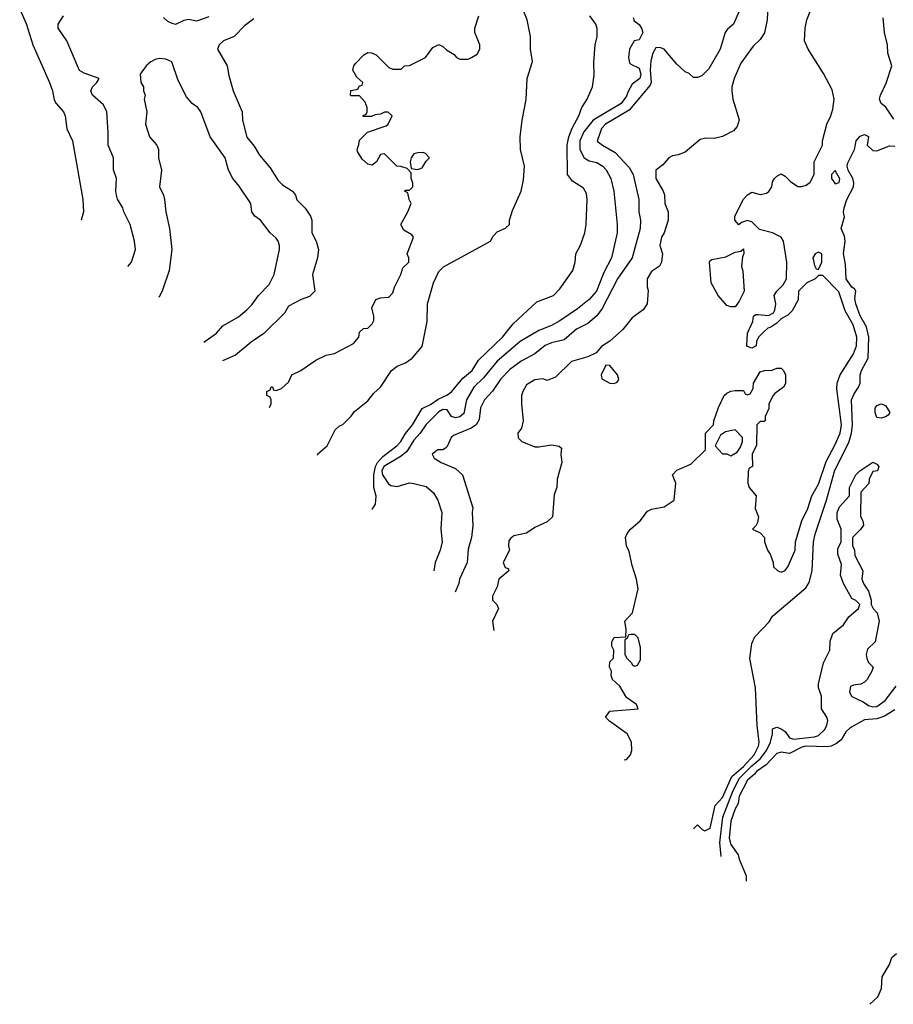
# Model space of a CAD drawing. Header units: inches. Extents: x 1793402 to 1900366, y 320852 to 470679.
# Tile 6 of 256: x 1844101 to 1848288, y 333674 to 338391. Entities that reach past the tile are written whole.
import ezdxf

# ---------------------------------------------------------------- set-up
doc = ezdxf.new("R2010")
doc.units = ezdxf.units.IN
doc.header["$MEASUREMENT"] = 0
doc.layers.add('B8343', color=7, linetype='Continuous')

msp = doc.modelspace()

# ---------------------------------------------------------------- linework, layer by layer
at = {"layer": 'B8343', "color": 4}
for points, elevation in [([(1845528.1, 336305.3), (1845530, 336311.3), (1845575.3, 336350), (1845613.6, 336426.4), (1845634.6, 336445.4), (1845650, 336452), (1845690, 336492), (1845705.6, 336514.4), (1845770, 336564.7), (1845798.6, 336601.4), (1845830, 336631.3), (1845884, 336710), (1845910, 336730.8), (1845950, 336746.8), (1845982, 336770), (1846030, 336824.7), (1846054.8, 336945.2), (1846056, 337030), (1846085.2, 337130), (1846110, 337184.7), (1846132.9, 337207.1), (1846358, 337330), (1846370, 337354), (1846390, 337374), (1846430, 337392), (1846448, 337410), (1846448.7, 337430), (1846463.2, 337476.8), (1846504, 337570), (1846516.5, 337623.5), (1846520.9, 337690), (1846501.2, 337770), (1846499.3, 337830), (1846509.2, 337910), (1846529.1, 338009.1), (1846534, 338110), (1846559, 338190), (1846549, 338250), (1846549.3, 338310), (1846534, 338390), (1846509.5, 338450)], 184), ([(1847687.8, 338490), (1847683.5, 338390), (1847671.2, 338328.8), (1847650, 338296), (1847616.3, 338263.7), (1847557.7, 338182.3), (1847524.7, 338110), (1847514.7, 338070), (1847514.7, 338050), (1847519.6, 338010), (1847549.1, 337910.9), (1847540.2, 337879.8), (1847522, 337858), (1847470, 337830.8), (1847430, 337822), (1847390, 337824), (1847362.5, 337817.5), (1847290, 337756.4), (1847257, 337743), (1847230, 337739.5), (1847212.3, 337730), (1847184.2, 337695.8), (1847149.3, 337670), (1847149.4, 337630), (1847186, 337570), (1847192, 337552), (1847193.2, 337510), (1847209, 337470), (1847209.2, 337430), (1847189.5, 337370.5), (1847177.2, 337350), (1847169.2, 337310), (1847182, 337270), (1847177.2, 337230), (1847168, 337210), (1847130, 337184.7), (1847109, 337150), (1847109, 337111), (1847114, 337094), (1847109.2, 337030), (1847090, 337001), (1847037.2, 336962.8), (1846992.7, 336907.3), (1846930, 336851), (1846890, 336824.7), (1846864.5, 336795.5), (1846824.8, 336775.2), (1846745.8, 336754.2), (1846670, 336678.8), (1846630, 336662), (1846609.1, 336670.9), (1846570, 336666), (1846530, 336641), (1846512.7, 336610), (1846507, 336590), (1846507, 336550), (1846514, 336470), (1846506, 336434), (1846489.2, 336410), (1846490, 336388), (1846508, 336370), (1846570, 336345.2), (1846590, 336344), (1846650, 336354), (1846687.3, 336347.3), (1846698, 336338), (1846695.3, 336310), (1846699, 336270), (1846678, 336190), (1846675.3, 336150), (1846663.1, 336116.9), (1846655.3, 336010), (1846630, 335984.7), (1846570, 335958), (1846530, 335931.3), (1846470, 335918), (1846453.6, 335906.4), (1846445.6, 335894.4), (1846444, 335870), (1846448.7, 335850), (1846418, 335790), (1846427.3, 335767.3), (1846442, 335762), (1846446, 335750), (1846398, 335710), (1846390, 335674), (1846368, 335630), (1846368, 335610), (1846388, 335590), (1846395.3, 335570), (1846368, 335510), (1846374.2, 335464.6)], 164), ([(1844101.4, 338441.4), (1844133, 338373), (1844164.9, 338270), (1844244, 338090), (1844258.8, 338050), (1844267.1, 338007.1), (1844276, 337990), (1844310.8, 337950), (1844318.8, 337930), (1844327.5, 337867.5), (1844354.8, 337810), (1844404, 337530), (1844406.8, 337470), (1844395.7, 337430.5)], 188), ([(1844619.2, 337208.5), (1844638, 337230), (1844656, 337290), (1844651, 337330), (1844631, 337410), (1844601, 337470), (1844596, 337490), (1844570.9, 337530.9), (1844566, 337550), (1844562.8, 337570), (1844566, 337630), (1844551.1, 337671.1), (1844551.3, 337730), (1844524.7, 337790), (1844526, 337850), (1844518.8, 337950), (1844502.5, 337982.5), (1844451, 338030), (1844442.8, 338050), (1844451, 338070), (1844471, 338090), (1844482, 338110), (1844410, 338134.8), (1844388.1, 338148.1), (1844326.8, 338290), (1844286, 338350), (1844286, 338370), (1844311.3, 338410)], 192), ([(1844790, 338402), (1844810, 338384), (1844830, 338374), (1844850, 338369), (1844890, 338389), (1844910, 338393.2), (1844950, 338385.2), (1845010, 338406)], 192), ([(1845298.6, 336533.5), (1845306, 336550), (1845306, 336570), (1845302, 336582), (1845286, 336590), (1845286, 336610), (1845302, 336618), (1845307.3, 336632.7), (1845312.7, 336632.7), (1845318, 336618), (1845330, 336614), (1845356.4, 336623.6), (1845390, 336654), (1845406, 336690), (1845448.9, 336711.1), (1845520.4, 336759.6), (1845570, 336784.7), (1845610, 336792), (1845700.4, 336839.6), (1845726, 336870), (1845730, 336894), (1845748.7, 336911.3), (1845770, 336914), (1845790, 336934), (1845798, 336950), (1845798, 336970), (1845789.1, 337010.9), (1845808.7, 337050), (1845830, 337058), (1845870, 337062), (1845890, 337082), (1845897.2, 337110), (1845928.7, 337170), (1845938, 337202), (1845966, 337230), (1845966, 337250), (1845958, 337270), (1845988, 337350), (1845980.4, 337360.4), (1845943.1, 337383.1), (1845928.7, 337410), (1845962, 337470), (1845978, 337510), (1845968, 337530), (1845962, 337562), (1845946, 337570), (1845950, 337574), (1845970, 337574), (1845986, 337590), (1845986, 337610), (1845978, 337630), (1845978, 337658), (1845958, 337678), (1845928.4, 337688.4), (1845909.1, 337689.1), (1845850, 337748), (1845830, 337746), (1845811.3, 337710), (1845790, 337694), (1845770, 337699), (1845743.2, 337723.2), (1845720.4, 337760.4), (1845718, 337770), (1845727.3, 337792.7), (1845730, 337814), (1845768.4, 337851.6), (1845858, 337882), (1845868, 337890), (1845886, 337930), (1845867.3, 337947.3), (1845850, 337948), (1845830, 337938), (1845804.7, 337935.3), (1845787.3, 337927.3), (1845747.3, 337927.3), (1845747.3, 337932.7), (1845762, 337938), (1845766, 337950), (1845766, 337970), (1845756.4, 337996.4), (1845730, 338026), (1845690, 338026), (1845686, 338030), (1845688, 338052), (1845722, 338058), (1845728, 338072), (1845742, 338078), (1845746, 338090), (1845716.4, 338116.4), (1845698, 338150), (1845702, 338170), (1845710, 338182), (1845750, 338222), (1845770, 338234), (1845787.3, 338232.7), (1845810, 338222), (1845870, 338162), (1845890, 338154), (1845930, 338154), (1845946, 338170), (1845970, 338171.3), (1846046, 338210), (1846082, 338258), (1846110, 338272), (1846130, 338262), (1846146.4, 338246.4), (1846183.6, 338223.6), (1846194, 338210), (1846210, 338202), (1846250, 338202), (1846266, 338210), (1846294.6, 338225.4), (1846306, 338250), (1846306, 338270), (1846282, 338330), (1846282, 338350), (1846302, 338410)], 188), ([(1845790.2, 336044.9), (1845792.7, 336047.3), (1845806, 336070), (1845809.2, 336109.2), (1845799, 336150), (1845799.3, 336210), (1845806, 336250), (1845816.8, 336270), (1845841.3, 336298.7), (1845909.6, 336350), (1845928, 336370), (1845950.8, 336409.2), (1845984.7, 336450), (1846030, 336528), (1846070, 336548.2), (1846106.5, 336573.5), (1846148.5, 336591.5), (1846171.1, 336608.9), (1846225.7, 336674.3), (1846269.3, 336710), (1846300.1, 336759.9), (1846415.1, 336870), (1846466.6, 336933.4), (1846580.1, 337039.9), (1846659, 337070), (1846690, 337101), (1846752.3, 337190), (1846763.7, 337230), (1846766.6, 337270), (1846789.5, 337310.5), (1846809.3, 337370), (1846816, 337410), (1846821.2, 337530), (1846818, 337558), (1846803.7, 337583.7), (1846750, 337617.2), (1846726.6, 337650), (1846725.4, 337790), (1846733.5, 337830), (1846748.6, 337871.4), (1846781.2, 337930), (1846796, 337970), (1846820.9, 338010), (1846846, 338070), (1846854.8, 338125.2), (1846853.6, 338186.4), (1846859, 338270), (1846868.9, 338311.1), (1846868.9, 338348.9), (1846862, 338370), (1846834, 338410)], 176), ([(1847042, 338402), (1847046, 338386), (1847070, 338368), (1847082, 338350), (1847088, 338330), (1847070, 338294), (1847046, 338290), (1847024, 338250), (1847019, 338210), (1847024, 338184), (1847030, 338178), (1847070, 338159), (1847077.6, 338130), (1847074, 338110), (1847037.2, 338082.8), (1847015.5, 338044.5), (1847010, 338024.7), (1846984, 337990), (1846849.8, 337910.2), (1846805.7, 337854.3), (1846786.3, 337810), (1846785.4, 337770), (1846807.3, 337730), (1846830, 337715.1), (1846867.2, 337707.2), (1846895.3, 337690), (1846912.5, 337672.5), (1846934.5, 337630), (1846949.5, 337570), (1846964.5, 337410), (1846964.5, 337370), (1846937.2, 337250), (1846900.1, 337179.9), (1846866, 337090), (1846830, 337050.7), (1846774.2, 337005.8), (1846690, 336948), (1846650, 336925.5), (1846590, 336901.6), (1846499.3, 336850), (1846390, 336754.9), (1846324.1, 336675.9), (1846278.4, 336630), (1846243, 336570), (1846230, 336504.9), (1846211, 336489), (1846190, 336483.8), (1846170.5, 336490.5), (1846150, 336522), (1846130, 336524.4), (1846110, 336512), (1846047.8, 336450), (1846021.3, 336410), (1845990, 336377.1), (1845957.5, 336322.5), (1845930, 336299.5), (1845847.3, 336250), (1845837.3, 336230), (1845840.4, 336210), (1845868.2, 336168.2), (1845880.3, 336160.3), (1845910, 336154), (1845970, 336171.8), (1845990, 336169.3), (1846050, 336154), (1846084.1, 336124.1), (1846105.2, 336090), (1846125.2, 336030), (1846119.3, 335950), (1846126, 335890), (1846117.2, 335850), (1846093.2, 335790), (1846085.9, 335751.1)], 172), ([(1847550, 338432), (1847522, 338370), (1847493.6, 338346.4), (1847482, 338330), (1847459, 338250), (1847404.7, 338155.3), (1847370, 338122), (1847350, 338114), (1847330, 338114), (1847310, 338134), (1847290, 338142), (1847250, 338177.3), (1847190.6, 338250.6), (1847170, 338257.3), (1847150, 338255.5), (1847135.6, 338230), (1847126.6, 338193.4), (1847122.8, 338150), (1847127.1, 338090), (1847122.3, 338077.8), (1847021.8, 337958.2), (1846909.2, 337890), (1846889.4, 337870), (1846869.5, 337809.5), (1846894, 337790), (1846955.5, 337755.5), (1847022.7, 337682.7), (1847040.9, 337650), (1847069.2, 337530), (1847069.3, 337470), (1847076, 337430), (1847074.5, 337390), (1847037, 337250), (1846967, 337150), (1846893.1, 337006.9), (1846867.3, 336972.7), (1846824.8, 336935.2), (1846770, 336907.7), (1846710, 336858), (1846650, 336843), (1846619, 336830), (1846569.6, 336790.4), (1846504.2, 336755.8), (1846450, 336715.5), (1846406.6, 336670), (1846367.8, 336612.2), (1846329.4, 336570), (1846310, 336531.3), (1846304.2, 336475.8), (1846289.7, 336450.4), (1846265.8, 336434.2), (1846181, 336399), (1846169.4, 336390), (1846150, 336346), (1846141.5, 336338.5), (1846130, 336330.8), (1846106, 336330), (1846078, 336310), (1846088, 336290), (1846122, 336270), (1846190, 336241.2), (1846224, 336210), (1846272.9, 336052.9), (1846269.3, 336030), (1846272.7, 335967.3), (1846266, 335910), (1846250, 335854), (1846246, 335790), (1846209.3, 335710), (1846206, 335690), (1846188.7, 335649)], 168), ([(1846997.7, 334845.1), (1847010, 334846.8), (1847029.2, 334870), (1847035.1, 334890), (1847032.7, 334930), (1847013.2, 334970), (1846928.7, 335030), (1846909.5, 335050), (1846930, 335078), (1847066, 335090), (1847058, 335110), (1847010, 335144), (1846978.3, 335198.3), (1846942, 335230), (1846935.3, 335250), (1846938, 335270), (1846928.7, 335290), (1846930, 335314), (1846948, 335332), (1846948.7, 335370), (1846939, 335390), (1846939, 335410), (1846950, 335432), (1847006, 335434), (1847008, 335470), (1847002, 335510), (1847039, 335550), (1847064.7, 335664.7), (1847057.2, 335710), (1847036.5, 335776.5), (1847022.7, 335842.7), (1847009, 335870), (1847005.2, 335910), (1847013.2, 335930), (1847029.2, 335950), (1847075.3, 335990), (1847110, 336036), (1847130, 336046), (1847190, 336058), (1847238, 336090), (1847245.2, 336170), (1847230, 336211), (1847250, 336233.4), (1847318, 336262), (1847388, 336330), (1847388, 336410), (1847426, 336450), (1847428, 336470), (1847450, 336534), (1847478, 336590), (1847490, 336602), (1847510, 336612), (1847530, 336614), (1847570, 336614), (1847578, 336598), (1847590, 336594), (1847602, 336598), (1847616.4, 336623.6), (1847618, 336650), (1847650, 336704.7), (1847671.1, 336711.1), (1847708.4, 336711.6), (1847730, 336722), (1847750, 336722), (1847762, 336710), (1847772, 336690), (1847771.1, 336648.9), (1847762, 336630), (1847719.6, 336600.4), (1847712, 336590), (1847692, 336550), (1847691.1, 336528.9), (1847674, 336490), (1847674, 336470), (1847670, 336466), (1847650, 336466), (1847634, 336450), (1847632.7, 336352.7), (1847612, 336310), (1847614, 336250), (1847598, 336242), (1847592.7, 336227.3), (1847591.3, 336170), (1847598, 336150), (1847631, 336110), (1847626, 336050), (1847642.8, 336010), (1847638, 335982), (1847630, 335966), (1847614, 335950), (1847650, 335932), (1847670.9, 335910.9), (1847671.3, 335890), (1847684.7, 335850), (1847698, 335830), (1847712, 335790), (1847714, 335770), (1847734, 335750), (1847750, 335744.7), (1847770, 335752), (1847782, 335770), (1847817.2, 335850), (1847819.3, 335890), (1847849.3, 335990), (1847879.3, 336050), (1847898, 336110), (1847930, 336166), (1847966.2, 336273.8), (1848010, 336356), (1848033, 336410), (1848039.6, 336450), (1848018, 336622), (1848019.3, 336650), (1848033.2, 336690), (1848098, 336790), (1848111.3, 336828.7), (1848112.8, 336870), (1848095.8, 336930), (1848057.1, 336997.1), (1848027.2, 337087.2), (1847950, 337166), (1847930, 337166), (1847914, 337150), (1847874, 337130), (1847834, 337090), (1847831.6, 337048.4), (1847803.6, 336996.4), (1847783.6, 336976.4), (1847750, 336958), (1847730, 336938), (1847702, 336918), (1847686.4, 336913.6), (1847665.4, 336894.6), (1847642, 336870), (1847632, 336850), (1847631.1, 336828.9), (1847610, 336818), (1847590, 336826), (1847586, 336830), (1847588.7, 336890), (1847614.6, 336945.4), (1847618, 336970), (1847630, 336978), (1847641.2, 336978.8), (1847690, 336974), (1847713.2, 336986.8), (1847720.2, 336999.8), (1847724.5, 337030), (1847717.2, 337070), (1847729.2, 337090), (1847759.8, 337120.3), (1847776.2, 337150), (1847777.6, 337230), (1847762.7, 337330), (1847750, 337349), (1847710, 337369.3), (1847646.6, 337386.6), (1847610, 337422), (1847590, 337428.7), (1847561, 337419), (1847548.4, 337408.4), (1847528, 337430), (1847528, 337450), (1847570, 337532), (1847590, 337552), (1847610, 337564.7), (1847650, 337553.4), (1847679.7, 337560.3), (1847691.5, 337568.5), (1847706, 337590), (1847710, 337614), (1847718, 337630), (1847730, 337642), (1847750, 337652), (1847770, 337642), (1847795.3, 337615.3), (1847830, 337591.3), (1847850, 337591.3), (1847870, 337598), (1847890, 337612), (1847909, 337650), (1847909, 337710), (1847948.7, 337790), (1847949, 337810), (1847969, 337890), (1847989.3, 337930.7), (1847997.6, 337962.4), (1848004.5, 338010), (1847995.1, 338055.1), (1847953.4, 338133.4), (1847879.5, 338250), (1847862, 338290), (1847865.2, 338350), (1847873.2, 338390), (1847889.3, 338430)], 156), ([(1845224, 338396), (1845178.6, 338361.4), (1845130, 338311.3), (1845078, 338290), (1845058, 338270), (1845048.7, 338250), (1845095.3, 338170), (1845103.1, 338123.1), (1845124, 338050), (1845168, 337950), (1845168.7, 337910), (1845190, 337828), (1845225.6, 337785.6), (1845250, 337742), (1845302, 337682), (1845340.2, 337620.2), (1845360.2, 337600.2), (1845409, 337570), (1845424, 337550), (1845430, 337528), (1845470, 337488.7), (1845495.3, 337450), (1845502, 337430), (1845502, 337370), (1845522, 337330), (1845533.2, 337290), (1845528.7, 337250), (1845504, 337170), (1845515.3, 337090), (1845490, 337064.7), (1845450, 337051), (1845390, 337018), (1845370, 336984.7), (1845271.9, 336888.1), (1845210, 336846.8), (1845135.9, 336784.1), (1845073.6, 336757)], 192), ([(1848290, 337915.3), (1848252.5, 337972.5), (1848229.3, 337989.3), (1848221.2, 338010), (1848226, 338030), (1848253.6, 338086.4), (1848280.9, 338170), (1848262, 338230), (1848260.7, 338270), (1848246, 338330), (1848239.3, 338399.3)], 152), ([(1844770, 338204.5), (1844750, 338200.9), (1844730, 338189.3), (1844707.3, 338170), (1844678.8, 338130), (1844682, 338090), (1844694, 338070), (1844694, 338050), (1844702, 338030), (1844698, 338010), (1844711.3, 337950), (1844704.7, 337890), (1844722.8, 337830), (1844758, 337790), (1844766, 337770), (1844766.8, 337730), (1844781, 337670), (1844771.3, 337590), (1844790.7, 337550.7), (1844796, 337530), (1844801, 337470), (1844818.8, 337390), (1844830.7, 337290), (1844817.3, 337190), (1844784, 337090), (1844770, 337064), (1844766.9, 337061.8)], 196), ([(1844983.8, 336846.2), (1845044, 336890), (1845074.8, 336925.2), (1845150, 336967.3), (1845190, 337000.7), (1845214.5, 337025.5), (1845246.6, 337070), (1845297.4, 337122.6), (1845320.9, 337170), (1845347, 337290), (1845347, 337310), (1845340.9, 337330), (1845330, 337345.2), (1845301.2, 337370), (1845255.3, 337430), (1845228.7, 337450), (1845214, 337470), (1845209, 337510), (1845153.1, 337593.1), (1845122.7, 337630), (1845102.7, 337670), (1845086, 337730), (1845014, 337830), (1844969, 337950), (1844955.3, 337970), (1844928.7, 337990), (1844901.5, 338021.5), (1844860.1, 338100.1), (1844830, 338188.7), (1844802, 338202), (1844770, 338204.5)], 196), ([(1847330.5, 334514.5), (1847350, 334534), (1847371.6, 334511.6), (1847384.7, 334504.7), (1847410, 334518), (1847434.2, 334625.8), (1847470, 334665.5), (1847513.8, 334766.2), (1847570, 334814), (1847621.1, 334870), (1847642.4, 334910), (1847645.6, 334930), (1847636.3, 335010), (1847628.2, 335190), (1847600.5, 335330), (1847610, 335402), (1847624.8, 335435.2), (1847692.9, 335507.1), (1847710, 335534), (1847869.2, 335670), (1847884.5, 335695.5), (1847899.5, 335750), (1847906, 335890), (1847913, 335927), (1847968.2, 336090), (1848007.4, 336232.6), (1848074.9, 336365.1), (1848087.3, 336410), (1848092.8, 336450), (1848087.6, 336570), (1848100.8, 336599.2), (1848122, 336630), (1848129.5, 336650), (1848129.6, 336689.6), (1848135.1, 336710), (1848167.8, 336770), (1848171.5, 336870), (1848159.8, 336919.7), (1848130, 336972.7), (1848108.3, 337030), (1848104.4, 337055.6), (1848109.2, 337090), (1848102, 337102), (1848090, 337109.2), (1848063, 337150), (1848058.8, 337218.8), (1848049.6, 337270.4), (1848058, 337330), (1848054.2, 337354.2), (1848039, 337390), (1848053.6, 337446.4), (1848049, 337469), (1848053.2, 337490), (1848065.1, 337530), (1848096.9, 337590), (1848098.9, 337610), (1848094.3, 337630), (1848071.2, 337670), (1848067.1, 337690), (1848070, 337704.7), (1848102.7, 337770), (1848109.4, 337810), (1848130, 337833.4), (1848150, 337840.7), (1848170, 337832), (1848162.8, 337790), (1848190, 337764.9), (1848210, 337763), (1848270, 337786.8), (1848295.3, 337784.7)], 152), ([(1847463.1, 334382.7), (1847457.4, 334450), (1847471.6, 334570), (1847517, 334690), (1847550, 334756.5), (1847610, 334816.9), (1847649.8, 334850), (1847680.8, 334890), (1847699.1, 334930), (1847709.6, 334970), (1847710, 334994), (1847730, 335001), (1847750, 334993.4), (1847770, 334980.7), (1847790.4, 334950.4), (1847810, 334943.7), (1847910, 334954.9), (1847930, 334962.6), (1847959.5, 334990), (1847970, 335012), (1847974, 335034), (1847969.2, 335050), (1847944, 335090), (1847944, 335150), (1847929, 335190), (1847929, 335210), (1847954, 335310), (1847984, 335370), (1847985.6, 335414.4), (1847998, 335450), (1848050, 335492), (1848075.3, 335530), (1848122, 335570), (1848128, 335590), (1848108.9, 335608.9), (1848090, 335618), (1848048.7, 335690), (1848035.3, 335730), (1848040.4, 335780.4), (1848022, 335830), (1848023.1, 335856.9), (1848038, 335890), (1848038, 335950), (1848019, 335999), (1848019.3, 336030), (1848030, 336058), (1848078, 336110), (1848078, 336150), (1848108.7, 336210), (1848128, 336230), (1848190, 336271.3), (1848210, 336262), (1848218, 336250), (1848212, 336230), (1848190, 336226), (1848172, 336190), (1848171.6, 336168.4), (1848132.7, 336127.3), (1848131.6, 336011.6), (1848142, 335990), (1848144.7, 335970), (1848130.7, 335949.3), (1848092, 335910), (1848092.7, 335872.7), (1848102, 335850), (1848103.6, 335823.6), (1848142, 335750), (1848138, 335710), (1848146.4, 335686.4), (1848170, 335654), (1848182, 335610), (1848182, 335590), (1848192, 335570), (1848211.3, 335550), (1848221, 335510), (1848202, 335410), (1848164.9, 335375.1), (1848158.8, 335350), (1848161, 335330), (1848170, 335312), (1848192, 335290), (1848186, 335270), (1848162.8, 335230), (1848150, 335217.2), (1848132.5, 335207.5), (1848096.8, 335203.2), (1848083, 335197), (1848078, 335170), (1848090, 335148.4), (1848143.9, 335123.9), (1848170, 335104.9), (1848190, 335099.5), (1848210, 335101.3), (1848249.4, 335130), (1848302.4, 335197.6)], 148), ([(1848295.1, 335084.9), (1848245.7, 335054.3), (1848210, 335042.4), (1848150, 335037.3), (1848080.9, 334999.1), (1848060.2, 334979.8), (1848038.4, 334941.6), (1848016.2, 334923.8), (1847990, 334910.7), (1847972.5, 334907.5), (1847868, 334910), (1847850, 334906.4), (1847790, 334876.4), (1847750, 334882), (1847730, 334876.3), (1847678.7, 334821.3), (1847632.3, 334790), (1847623.7, 334776.3), (1847590, 334747.7), (1847550, 334671), (1847544.2, 334635.8), (1847530, 334611), (1847510, 334551.3), (1847501.3, 334470), (1847510, 334439), (1847545.2, 334390), (1847549.4, 334370), (1847582.9, 334290), (1847582.7, 334263.9)], 144), ([(1848176.3, 333674.1), (1848213.4, 333710), (1848231, 333749), (1848234.9, 333805.1), (1848270, 333865.2), (1848281.5, 333898.5), (1848302.9, 333917.1)], 144)]:
    msp.add_lwpolyline(points, dxfattribs=dict(at, elevation=elevation))
for points, elevation in [([(1846034.6, 337754.6), (1846010, 337754), (1845990, 337748), (1845978, 337730), (1845972, 337710), (1845978, 337678), (1846010, 337674), (1846030, 337682), (1846050, 337714), (1846066, 337730), (1846046, 337750)], 188), ([(1848010, 337668.7), (1847991.3, 337650), (1847991.3, 337630), (1848010, 337604.7), (1848028.4, 337611.6), (1848031.8, 337628.2)], 156), ([(1847510, 337015.3), (1847490, 337022), (1847449, 337070), (1847415.3, 337130), (1847406.6, 337230), (1847410, 337238), (1847418, 337242), (1847485.6, 337254.4), (1847530, 337278), (1847558, 337282), (1847570, 337294), (1847571.3, 337271.3), (1847564.7, 337255.3), (1847561, 337210), (1847566.4, 337186.4), (1847572.7, 337090), (1847550, 337042), (1847530, 337015.3)], 156), ([(1847930, 337278), (1847914, 337270), (1847902, 337250), (1847910, 337214), (1847918, 337198), (1847930, 337194), (1847946, 337230), (1847946, 337270)], 156), ([(1846910, 336735.3), (1846887.7, 336690), (1846890.7, 336670), (1846930, 336650.4), (1846950, 336648.4), (1846964.8, 336655.2), (1846973.4, 336666.6), (1846966.6, 336690), (1846930, 336734)], 164), ([(1848230, 336482), (1848210, 336486), (1848202, 336510), (1848202, 336530), (1848210, 336542), (1848230, 336551), (1848250, 336542), (1848272, 336510), (1848263.6, 336496.4), (1848250, 336488.7)], 148), ([(1847530, 336426), (1847483.6, 336416.4), (1847459.6, 336400.4), (1847434, 336350), (1847470, 336312), (1847491.1, 336311.1), (1847510, 336302), (1847540.4, 336319.6), (1847556.4, 336343.6), (1847566, 336370), (1847566, 336390)], 156), ([(1847050, 335446), (1847030, 335446), (1847018, 335442), (1847014, 335430), (1847002, 335418), (1847002, 335350), (1847011.6, 335331.6), (1847034, 335310), (1847038, 335298), (1847050, 335294), (1847062, 335298), (1847076.4, 335323.6), (1847076.4, 335383.6), (1847066, 335430)], 156)]:
    msp.add_lwpolyline(points, close=True, dxfattribs=dict(at, elevation=elevation))

doc.saveas('drawing.dxf')
